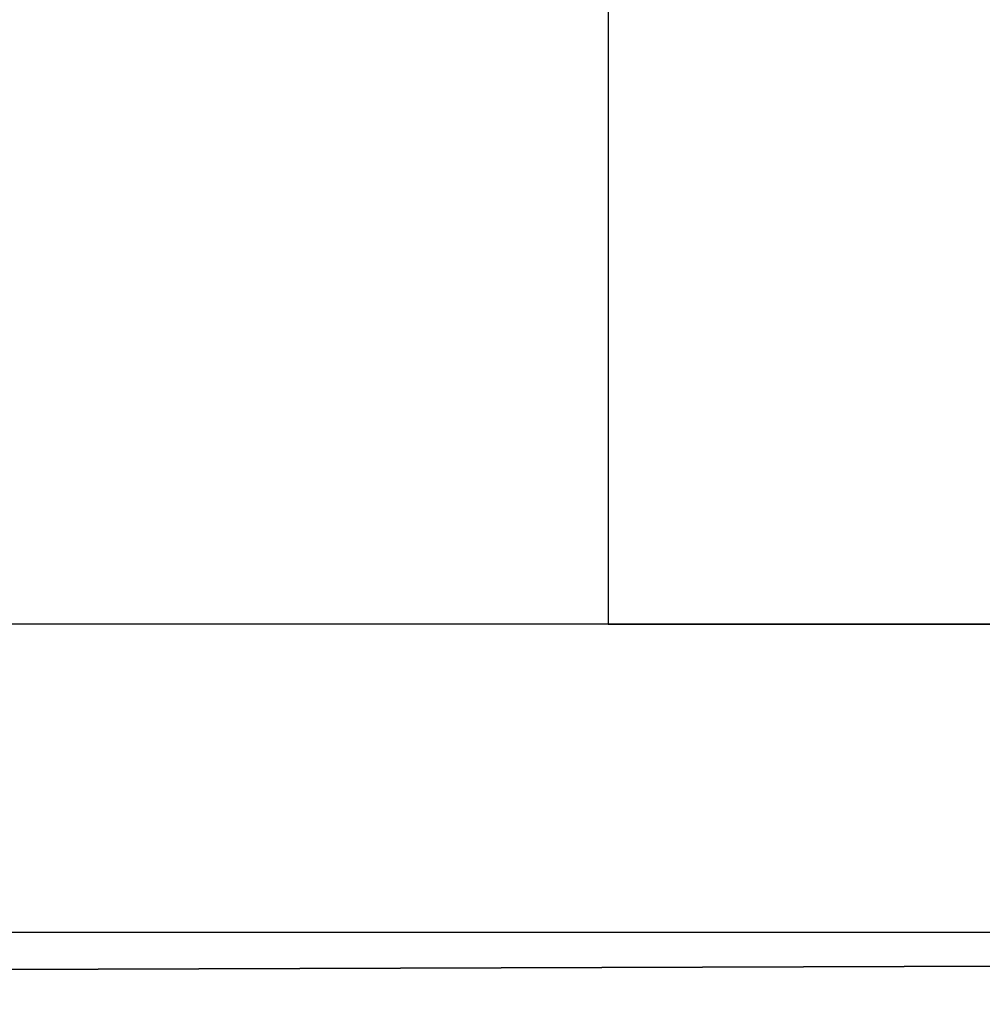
# Model space of a CAD drawing. Header units: metres. Extents: x 391.1 to 427.5, y 12.8 to 28.4.
# Tile 112 of 195: x 406.986 to 407.298, y 25.926 to 26.245. Entities that reach past the tile are written whole.
import ezdxf

# ---------------------------------------------------------------- set-up
doc = ezdxf.new("R2010")
doc.units = ezdxf.units.M
doc.layers.add('01_SUELOS', color=7, linetype='Continuous', lineweight=25, true_color=0x007f00)
doc.layers.add('A-WALL-____-MCUT', color=7, linetype='Continuous', lineweight=25)
doc.layers.add('A-WALL-____-OTLN', color=7, linetype='Continuous', lineweight=25)

# ---------------------------------------------------------------- blocks, each defined once
blk = doc.blocks.new('Family - Evans PA-152028-03_ELEC_P0A')
at = {"layer": 'A-WALL-____-MCUT', "color": 253, "true_color": 0xaaaaaa}
for p, q in [((1.66046, 0), (1.66046, 0.2)), ((0.85, 0), (1.66046, 0))]:
    blk.add_line(p, q, dxfattribs=at)
at = {"layer": 'A-WALL-____-OTLN', "color": 253, "true_color": 0xaaaaaa}
for p, q in [((1.66046, 0), (1.66046, 0.2)), ((0.85, 0), (1.66046, 0))]:
    blk.add_line(p, q, dxfattribs=at)
at = {"layer": 'A-WALL-____-OTLN', "color": 253, "lineweight": 18, "true_color": 0xaaaaaa}
blk.add_line((0, 0), (1.66046, 0), dxfattribs=at)
blk = doc.blocks.new('Family - Evans PA-152168-03_ELEC_P0A')
at = {"layer": 'A-WALL-____-MCUT', "color": 253, "true_color": 0xaaaaaa}
for p, q in [((3.36015, 0.1), (0, 0.1)), ((0, 0), (3.36015, 0))]:
    blk.add_line(p, q, dxfattribs=at)
at = {"layer": 'A-WALL-____-OTLN', "color": 253, "true_color": 0xaaaaaa}
for p, q in [((3.36015, 0.1), (0, 0.1)), ((0, 0), (3.36015, 0))]:
    blk.add_line(p, q, dxfattribs=at)
at = {"layer": 'A-WALL-____-OTLN', "color": 253, "lineweight": 18, "true_color": 0xaaaaaa}
blk.add_line((0, 0), (3.36015, 0), dxfattribs=at)
blk = doc.blocks.new('Family - LONDR55-XX_ZZ-ARQ-CAA-M3D-Londres55-152321-03_ELEC_P0A')
at = {"layer": '01_SUELOS', "color": 9, "true_color": 0xaad4aa}
blk.add_line((7.47084, 2.31546), (0, 2.29204), dxfattribs=at)
blk.add_line((7.47084, 2.31546), (0, 2.29204), dxfattribs=at)
blk.add_line((7.47084, 2.31546), (0, 2.29204), dxfattribs=at)
blk.add_line((7.47084, 2.31546), (0, 2.29204), dxfattribs=at)
blk = doc.blocks.new('Family - LONDR55-XX_ZZ-ARQ-CAA-M3D-Londres55-152374-03_ELEC_P0A')
at = {"layer": '01_SUELOS', "color": 9, "true_color": 0xaad4aa}
for p, q in [((1.99819, 0), (9.46903, 0.02341)), ((9.46903, 0.02341), (1.99819, 0))]:
    blk.add_line(p, q, dxfattribs=at)
blk = doc.blocks.new('LONDR55-XX_ZZ-ARQ-CAA-M3D-Londres55_ifc-1-03_ELEC_P0A')
at = {"layer": '01_SUELOS', "color": 253, "lineweight": 18, "true_color": 0xaaaaaa}
for name, p in [('Family - LONDR55-XX_ZZ-ARQ-CAA-M3D-Londres55-152374-03_ELEC_P0A', (401.35874, 25.92572)), ('Family - LONDR55-XX_ZZ-ARQ-CAA-M3D-Londres55-152321-03_ELEC_P0A', (403.35693, 23.63368))]:
    blk.add_blockref(name, p, dxfattribs=at)
at = {"layer": 'A-WALL-____-OTLN', "color": 253, "lineweight": 18, "true_color": 0xaaaaaa, "rotation": 270}
blk.add_blockref('Family - Evans PA-152028-03_ELEC_P0A', (407.17693, 27.70959), dxfattribs=at)
at = {"layer": 'A-WALL-____-OTLN', "color": 253, "lineweight": 18, "true_color": 0xaaaaaa}
blk.add_blockref('Family - Evans PA-152168-03_ELEC_P0A', (405.60693, 25.94914), dxfattribs=at)

msp = doc.modelspace()

# ---------------------------------------------------------------- block references
at = {"lineweight": 5}
msp.add_blockref('LONDR55-XX_ZZ-ARQ-CAA-M3D-Londres55_ifc-1-03_ELEC_P0A', (0, 0), dxfattribs=at)

doc.saveas('drawing.dxf')
